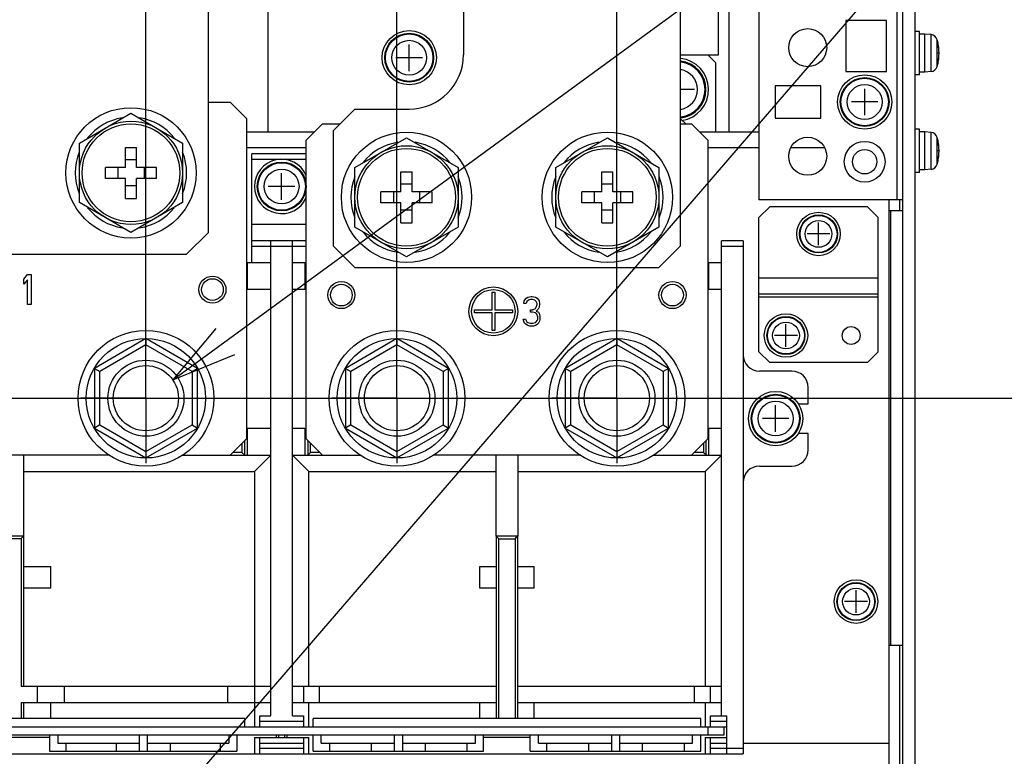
# Model space of a CAD drawing. Extents: x 33 to 410, y 33 to 287.
# Tile 75 of 90: x 319 to 349, y 189 to 211. Entities that reach past the tile are written whole.
import ezdxf

# ---------------------------------------------------------------- set-up
doc = ezdxf.new("R2010")
doc.units = 0
doc.header["$LTSCALE"] = 23.1
doc.linetypes.add('CENTER', pattern=[0.6, 0.375, -0.075, 0.075, -0.075])
doc.layers.get('0').update_dxf_attribs({"linetype": 'CONTINUOUS'})
for name, color, linetype in [('ALL_AXIS', 7, 'CONTINUOUS'), ('ALL_CURVE', 7, 'CONTINUOUS'), ('ALL_DIM', 7, 'CONTINUOUS'), ('ALL_FEATURES', 7, 'CONTINUOUS'), ('ALL_NOTE', 7, 'CONTINUOUS')]:
    doc.layers.add(name, color=color, linetype=linetype)
doc.dimstyles.get("Standard").update_dxf_attribs({"dimtxt": 2.5, "dimasz": 2.5, "dimexe": 1.25, "dimexo": 0.625, "dimtad": 1, "dimcen": 2.5, "dimazin": 3, "dimtfac": 1, "dimtmove": 0, "dimatfit": 3})

# ---------------------------------------------------------------- blocks, each defined once
blk = doc.blocks.new('_OPEN')
at = {"color": 0, "linetype": 'BYBLOCK'}
for p, q in [((0, 0), (-1, 0.25)), ((-1, -0.25), (0, 0)), ((-1, 0), (0, 0))]:
    blk.add_line(p, q, dxfattribs=at)
blk = doc.blocks.new('*D30')
at = {"layer": 'ALL_DIM', "color": 2, "linetype": 'CONTINUOUS'}
for p, q in [((298.956, 199.627), (360.125, 199.627)), ((359.125, 199.627), (359.125, 191.586)), ((359.125, 183.545), (359.125, 191.586)), ((301.002, 183.545), (360.125, 183.545))]:
    blk.add_line(p, q, dxfattribs=at)
at = {"layer": 'ALL_DIM', "color": 2, "linetype": 'CONTINUOUS', "xscale": 2, "yscale": 2, "zscale": 2}
for p, rotation in [((359.125, 199.627), 90), ((359.125, 183.545), 270)]:
    blk.add_blockref('_OPEN', p, dxfattribs=dict(at, rotation=rotation))
blk = doc.blocks.new('*D37')
at = {"layer": 'ALL_DIM', "color": 2, "linetype": 'CONTINUOUS'}
for p, q in [((314.489, 200.627), (314.489, 255.698)), ((322.672, 250.29), (322.672, 255.698)), ((314.489, 254.698), (318.581, 254.698)), ((322.672, 254.698), (318.581, 254.698)), ((322.672, 200.627), (322.672, 240.247))]:
    blk.add_line(p, q, dxfattribs=at)
at = {"layer": 'ALL_DIM', "color": 2, "linetype": 'CONTINUOUS', "xscale": 2, "yscale": 2, "zscale": 2, "rotation": 180}
blk.add_blockref('_OPEN', (314.489, 254.698), dxfattribs=at)
at = {"layer": 'ALL_DIM', "color": 2, "linetype": 'CONTINUOUS', "xscale": 2, "yscale": 2, "zscale": 2}
blk.add_blockref('_OPEN', (322.672, 254.698), dxfattribs=at)
blk = doc.blocks.new('*D38')
at = {"layer": 'ALL_DIM', "color": 2, "linetype": 'CONTINUOUS'}
for p, q in [((330.396, 250.02), (330.396, 261.698)), ((337.16, 249.966), (337.16, 261.698)), ((330.396, 260.698), (325.396, 260.698)), ((325.396, 260.698), (333.778, 260.698)), ((348.463, 260.698), (333.778, 260.698)), ((337.16, 260.698), (348.463, 260.698)), ((330.396, 200.627), (330.396, 240.409)), ((337.16, 200.627), (337.16, 240.193))]:
    blk.add_line(p, q, dxfattribs=at)
at = {"layer": 'ALL_DIM', "color": 2, "linetype": 'CONTINUOUS', "xscale": 2, "yscale": 2, "zscale": 2}
blk.add_blockref('_OPEN', (330.396, 260.698), dxfattribs=at)
at = {"layer": 'ALL_DIM', "color": 2, "linetype": 'CONTINUOUS', "xscale": 2, "yscale": 2, "zscale": 2, "rotation": 180}
blk.add_blockref('_OPEN', (337.16, 260.698), dxfattribs=at)
blk = doc.blocks.new('*D39')
at = {"layer": 'ALL_DIM', "color": 2, "linetype": 'CONTINUOUS'}
for p, q in [((266.176, 174.83), (266.176, 261.698)), ((330.396, 251), (330.396, 261.698)), ((266.176, 260.698), (298.286, 260.698)), ((330.396, 260.698), (298.286, 260.698))]:
    blk.add_line(p, q, dxfattribs=at)
at = {"layer": 'ALL_DIM', "color": 2, "linetype": 'CONTINUOUS', "xscale": 2, "yscale": 2, "zscale": 2, "rotation": 180}
blk.add_blockref('_OPEN', (266.176, 260.698), dxfattribs=at)
at = {"layer": 'ALL_DIM', "color": 2, "linetype": 'CONTINUOUS', "xscale": 2, "yscale": 2, "zscale": 2}
blk.add_blockref('_OPEN', (330.396, 260.698), dxfattribs=at)

msp = doc.modelspace()

# ---------------------------------------------------------------- linework, layer by layer
at = {"layer": 'ALL_AXIS', "color": 7, "linetype": 'CONTINUOUS'}
for p, q in [((346.47, 210.908), (346.336, 210.908)), ((346.47, 209.572), (346.47, 210.908)), ((346.637, 210.825), (346.47, 210.825)), ((346.824, 210.808), (346.637, 210.825)), ((346.637, 209.656), (346.637, 210.825)), ((346.637, 209.656), (346.47, 209.656)), ((346.824, 209.672), (346.637, 209.656)), ((346.47, 209.572), (346.336, 209.572)), ((320.627, 207.474), (322.213, 208.39)), ((322.213, 208.39), (323.8, 207.474)), ((346.47, 207.902), (346.336, 207.902)), ((346.47, 206.566), (346.47, 207.902)), ((346.637, 207.819), (346.47, 207.819)), ((346.824, 207.802), (346.637, 207.819)), ((346.637, 206.65), (346.637, 207.819)), ((329.102, 206.722), (330.688, 207.638)), ((330.688, 207.638), (332.275, 206.722)), ((335.281, 206.722), (336.867, 207.638)), ((336.867, 207.638), (338.454, 206.722)), ((320.627, 205.642), (320.627, 207.474)), ((323.8, 207.474), (323.8, 205.642)), ((329.102, 204.89), (329.102, 206.722)), ((332.275, 206.722), (332.275, 204.89)), ((335.281, 204.89), (335.281, 206.722)), ((338.454, 206.722), (338.454, 204.89)), ((346.637, 206.65), (346.47, 206.65)), ((346.824, 206.666), (346.637, 206.65)), ((346.47, 206.566), (346.336, 206.566)), ((322.213, 204.726), (320.627, 205.642)), ((323.8, 205.642), (322.213, 204.726)), ((330.688, 203.975), (329.102, 204.89)), ((332.275, 204.89), (330.688, 203.975)), ((336.867, 203.975), (335.281, 204.89)), ((338.454, 204.89), (336.867, 203.975))]:
    msp.add_line(p, q, dxfattribs=at)
at = {"layer": 'ALL_AXIS', "color": 9, "linetype": 'CONTINUOUS'}
for p, q in [((346.824, 209.672), (346.824, 210.808)), ((347.014, 209.829), (347.014, 210.652)), ((346.824, 206.666), (346.824, 207.802)), ((347.014, 206.823), (347.014, 207.646))]:
    msp.add_line(p, q, dxfattribs=at)
at = {"layer": 'ALL_AXIS', "color": 7, "linetype": 'CENTER'}
for p, q in [((322.672, 199.627), (322.672, 201.627)), ((330.396, 199.627), (330.396, 201.627)), ((337.16, 199.627), (337.16, 201.627)), ((322.672, 199.627), (320.672, 199.627)), ((322.672, 199.627), (324.672, 199.627)), ((322.672, 199.627), (322.672, 197.627)), ((330.396, 199.627), (328.396, 199.627)), ((330.396, 199.627), (332.396, 199.627)), ((330.396, 199.627), (330.396, 197.627)), ((337.16, 199.627), (335.159, 199.627)), ((337.16, 199.627), (339.16, 199.627)), ((337.16, 199.627), (337.16, 197.627))]:
    msp.add_line(p, q, dxfattribs=at)
at = {"layer": 'ALL_AXIS', "color": 7, "linetype": 'CONTINUOUS'}
for centre, radius in [((330.772, 210.098), 0.835), ((330.772, 210.098), 0.751), ((343.03, 210.407), 0.585), ((344.783, 208.737), 0.835), ((344.783, 208.737), 0.751), ((322.213, 206.558), 2.004), ((322.213, 206.558), 1.587), ((330.688, 205.806), 2.004), ((336.867, 205.806), 2.004), ((343.03, 207.067), 0.585), ((344.783, 206.9), 0.626), ((330.688, 205.806), 1.587), ((336.867, 205.806), 1.587), ((344.783, 206.9), 0.376), ((326.847, 206.14), 0.751), ((343.364, 204.679), 0.668), ((343.364, 204.679), 0.585), ((342.362, 201.556), 0.668), ((342.362, 201.556), 0.585), ((342.044, 199.001), 0.835), ((342.044, 199.001), 0.751), ((344.516, 193.373), 0.668), ((344.516, 193.373), 0.585)]:
    msp.add_circle(centre, radius, dxfattribs=at)
at = {"layer": 'ALL_AXIS', "color": 9, "linetype": 'CONTINUOUS'}
for centre, radius in [((330.772, 210.098), 0.73), ((330.772, 210.098), 0.535), ((344.783, 208.737), 0.73), ((344.783, 208.737), 0.535), ((326.847, 206.14), 0.73), ((326.847, 206.14), 0.535), ((343.364, 204.679), 0.568), ((343.364, 204.679), 0.411), ((342.362, 201.556), 0.568), ((342.362, 201.556), 0.411), ((342.044, 199.001), 0.73), ((342.044, 199.001), 0.535), ((344.516, 193.373), 0.568), ((344.516, 193.373), 0.411)]:
    msp.add_circle(centre, radius, dxfattribs=at)
at = {"layer": 'ALL_AXIS', "color": 7, "linetype": 'CONTINUOUS'}
for centre, radius, start, end in [((346.805, 210.592), 0.217, 15.8809, 85), ((345.568, 210.24), 1.503, 344.1191, 15.8809), ((339.022, 209.121), 0.96, 278.3022, 83.9435), ((339.022, 209.121), 0.877, 276.7677, 83.2323), ((346.805, 209.888), 0.217, 275, 344.1191), ((322.213, 206.558), 1.712, 98.9514, 141.1554), ((322.213, 206.558), 1.712, 38.8446, 81.0486), ((346.805, 207.586), 0.217, 15.8809, 85), ((330.688, 205.806), 1.712, 98.9514, 141.1554), ((330.688, 205.806), 1.712, 38.8446, 81.0486), ((336.867, 205.806), 1.712, 98.9514, 141.1554), ((336.867, 205.806), 1.712, 38.8446, 81.0486), ((345.568, 207.234), 1.503, 344.1191, 15.8809), ((322.213, 206.558), 1.712, 158.2267, 201.7733), ((322.213, 206.558), 1.712, 338.2267, 21.7733), ((326.847, 206.14), 0.835, 24.5325, 335.4675), ((346.805, 206.882), 0.217, 275, 344.1191), ((330.688, 205.806), 1.712, 158.2267, 201.7733), ((330.688, 205.806), 1.712, 338.2267, 21.7733), ((336.867, 205.806), 1.712, 158.2267, 201.7733), ((336.867, 205.806), 1.712, 338.2267, 21.7733), ((322.213, 206.558), 1.712, 218.8446, 261.0486), ((322.213, 206.558), 1.712, 278.9514, 321.1554), ((330.688, 205.806), 1.712, 218.8446, 261.0486), ((330.688, 205.806), 1.712, 278.9514, 321.1554), ((336.867, 205.806), 1.712, 218.8446, 261.0486), ((336.867, 205.806), 1.712, 278.9514, 321.1554)]:
    msp.add_arc(centre, radius, start, end, dxfattribs=at)
at = {"layer": 'ALL_AXIS', "color": 9, "linetype": 'CONTINUOUS'}
for radius, start, end in [(0.851, 276.8818, 83.1182), (0.619, 279.5114, 80.4886)]:
    msp.add_arc((339.022, 209.121), radius, start, end, dxfattribs=at)
at = {"layer": 'ALL_CURVE', "color": 40, "linetype": 'CONTINUOUS'}
for p, q in [((330.772, 209.689), (330.772, 210.508)), ((347.071, 210.24), (347.029, 210.24)), ((331.181, 210.098), (330.363, 210.098)), ((339.548, 209.121), (339.122, 209.121)), ((344.783, 208.328), (344.783, 209.146)), ((345.192, 208.737), (344.374, 208.737)), ((347.071, 207.234), (347.029, 207.234)), ((326.847, 205.731), (326.847, 206.55)), ((327.256, 206.14), (326.438, 206.14)), ((343.364, 204.329), (343.364, 205.03)), ((343.714, 204.679), (343.013, 204.679)), ((342.362, 201.206), (342.362, 201.907)), ((342.712, 201.556), (342.011, 201.556)), ((342.044, 198.592), (342.044, 199.41)), ((342.453, 199.001), (341.635, 199.001)), ((344.516, 193.023), (344.516, 193.724)), ((344.867, 193.373), (344.165, 193.373))]:
    msp.add_line(p, q, dxfattribs=at)
at = {"layer": 'ALL_CURVE', "color": 4, "linetype": 'CONTINUOUS'}
for p, q in [((318.915, 203.29), (319.03, 203.427)), ((318.915, 203.134), (318.915, 203.29)), ((319.03, 203.27), (318.915, 203.134)), ((319.03, 203.427), (319.144, 203.427)), ((319.03, 202.508), (319.03, 203.27)), ((319.144, 203.427), (319.144, 202.508)), ((333.319, 202.884), (333.402, 202.884)), ((333.319, 202.341), (333.319, 202.884)), ((333.402, 202.884), (333.402, 202.341)), ((334.307, 202.622), (334.365, 202.7)), ((334.365, 202.7), (334.422, 202.739)), ((334.437, 202.641), (334.394, 202.602)), ((334.422, 202.739), (334.523, 202.759)), ((334.508, 202.661), (334.437, 202.641)), ((334.566, 202.661), (334.508, 202.661)), ((334.523, 202.759), (334.551, 202.759)), ((334.551, 202.759), (334.652, 202.739)), ((334.638, 202.641), (334.566, 202.661)), ((334.681, 202.602), (334.638, 202.641)), ((334.652, 202.739), (334.709, 202.7)), ((334.709, 202.7), (334.767, 202.622)), ((319.144, 202.508), (319.03, 202.508)), ((332.776, 202.341), (333.319, 202.341)), ((332.776, 202.258), (332.776, 202.341)), ((333.402, 202.341), (333.945, 202.341)), ((333.945, 202.341), (333.945, 202.258)), ((334.293, 202.544), (334.307, 202.622)), ((334.365, 202.544), (334.293, 202.544)), ((334.394, 202.602), (334.365, 202.544)), ((334.508, 202.348), (334.566, 202.348)), ((334.508, 202.27), (334.508, 202.348)), ((334.566, 202.348), (334.652, 202.387)), ((334.652, 202.387), (334.681, 202.426)), ((334.709, 202.544), (334.681, 202.602)), ((334.681, 202.426), (334.709, 202.505)), ((334.738, 202.368), (334.681, 202.309)), ((334.709, 202.505), (334.709, 202.544)), ((334.767, 202.426), (334.738, 202.368)), ((334.767, 202.622), (334.781, 202.544)), ((334.781, 202.505), (334.767, 202.426)), ((334.781, 202.544), (334.781, 202.505)), ((333.319, 202.258), (332.776, 202.258)), ((333.319, 201.715), (333.319, 202.258)), ((333.945, 202.258), (333.402, 202.258)), ((333.402, 202.258), (333.402, 201.715)), ((334.279, 202.055), (334.351, 202.055)), ((334.293, 201.997), (334.279, 202.055)), ((334.351, 202.055), (334.365, 202.016)), ((334.566, 202.27), (334.508, 202.27)), ((334.652, 202.251), (334.566, 202.27)), ((334.695, 202.212), (334.652, 202.251)), ((334.681, 202.309), (334.752, 202.27)), ((334.724, 202.133), (334.695, 202.212)), ((334.709, 202.016), (334.724, 202.055)), ((334.724, 202.055), (334.724, 202.133)), ((334.752, 202.27), (334.781, 202.212)), ((334.781, 202.212), (334.795, 202.133)), ((334.795, 202.055), (334.781, 201.997)), ((334.795, 202.133), (334.795, 202.055)), ((334.322, 201.938), (334.293, 201.997)), ((334.365, 201.899), (334.322, 201.938)), ((334.365, 202.016), (334.394, 201.977)), ((334.422, 201.86), (334.365, 201.899)), ((334.394, 201.977), (334.422, 201.957)), ((334.422, 201.957), (334.494, 201.938)), ((334.48, 201.84), (334.422, 201.86)), ((334.594, 201.84), (334.48, 201.84)), ((334.494, 201.938), (334.58, 201.938)), ((334.58, 201.938), (334.652, 201.957)), ((334.652, 201.86), (334.594, 201.84)), ((334.652, 201.957), (334.681, 201.977)), ((334.709, 201.899), (334.652, 201.86)), ((334.681, 201.977), (334.709, 202.016)), ((334.752, 201.938), (334.709, 201.899)), ((334.781, 201.997), (334.752, 201.938)), ((333.402, 201.715), (333.319, 201.715))]:
    msp.add_line(p, q, dxfattribs=at)
for radius in [0.751, 0.668]:
    msp.add_circle((333.36, 202.299), radius, dxfattribs=at)
at = {"layer": 'ALL_CURVE', "color": 40, "linetype": 'CONTINUOUS'}
for centre in [(345.568, 210.24), (345.568, 207.234)]:
    msp.add_arc(centre, 1.503, 346.5066, 13.4934, dxfattribs=at)
at = {"layer": 'ALL_FEATURES', "color": 3, "linetype": 'CONTINUOUS'}
for p, q in [((345.952, 172.582), (345.952, 232.226)), ((332.442, 213.113), (332.442, 210.19)), ((340.291, 210.19), (340.291, 213.113)), ((340.608, 213.113), (340.608, 207.819)), ((339.122, 210.19), (340.291, 210.19)), ((339.122, 204.312), (339.122, 210.19)), ((329.102, 208.52), (328.434, 207.852)), ((329.102, 208.52), (330.772, 208.52)), ((328.434, 207.852), (328.434, 204.312)), ((328.434, 204.312), (329.102, 203.644)), ((338.454, 203.644), (339.122, 204.312)), ((329.102, 203.644), (338.454, 203.644))]:
    msp.add_line(p, q, dxfattribs=at)
at = {"layer": 'ALL_FEATURES', "color": 7, "linetype": 'CONTINUOUS'}
for p, q in [((346.336, 172.582), (346.336, 232.055)), ((324.593, 204.721), (324.593, 213.113)), ((326.43, 207.819), (326.43, 213.113)), ((341.527, 211.743), (341.527, 205.731)), ((345.785, 205.731), (345.785, 211.743)), ((345.451, 211.242), (344.199, 211.242)), ((344.199, 211.242), (344.199, 209.673)), ((345.451, 209.673), (345.451, 211.242)), ((340.191, 209.956), (339.957, 210.19)), ((340.191, 209.956), (340.191, 207.819)), ((344.199, 209.673), (345.451, 209.673)), ((343.43, 209.238), (342.028, 209.238)), ((342.028, 209.238), (342.028, 208.236)), ((343.43, 208.236), (343.43, 209.238)), ((324.593, 208.729), (325.261, 208.729)), ((325.762, 208.228), (325.261, 208.729)), ((325.762, 208.228), (325.762, 198.375)), ((339.28, 208.061), (339.122, 208.22)), ((342.028, 208.236), (343.43, 208.236)), ((325.762, 207.819), (327.858, 207.819)), ((328.1, 208.061), (327.599, 207.56)), ((328.1, 208.061), (328.643, 208.061)), ((339.122, 208.061), (339.456, 208.061)), ((339.957, 207.56), (339.456, 208.061)), ((339.698, 207.819), (341.527, 207.819)), ((327.599, 198.375), (327.599, 207.56)), ((339.957, 207.56), (339.957, 198.375)), ((322.043, 207.342), (322.383, 207.342)), ((322.043, 206.727), (322.043, 207.342)), ((322.383, 206.727), (322.383, 207.342)), ((322.383, 206.959), (322.043, 206.959)), ((327.599, 207.142), (325.929, 207.142)), ((325.929, 203.802), (325.929, 207.142)), ((322.043, 206.727), (321.429, 206.727)), ((321.429, 206.388), (321.429, 206.727)), ((321.812, 206.727), (321.812, 206.388)), ((322.997, 206.727), (322.383, 206.727)), ((322.614, 206.727), (322.614, 206.388)), ((322.997, 206.388), (322.997, 206.727)), ((330.519, 206.591), (330.858, 206.591)), ((330.519, 205.976), (330.519, 206.591)), ((330.858, 205.976), (330.858, 206.591)), ((336.698, 206.591), (337.037, 206.591)), ((336.698, 205.976), (336.698, 206.591)), ((337.037, 205.976), (337.037, 206.591)), ((322.043, 206.388), (321.429, 206.388)), ((322.043, 205.774), (322.043, 206.388)), ((322.997, 206.388), (322.383, 206.388)), ((322.383, 205.774), (322.383, 206.388)), ((322.383, 206.157), (322.043, 206.157)), ((330.519, 205.976), (329.904, 205.976)), ((329.904, 205.637), (329.904, 205.976)), ((330.287, 205.976), (330.287, 205.637)), ((330.858, 206.207), (330.519, 206.207)), ((331.473, 205.976), (330.858, 205.976)), ((331.089, 205.976), (331.089, 205.637)), ((331.473, 205.637), (331.473, 205.976)), ((336.698, 205.976), (336.083, 205.976)), ((336.083, 205.637), (336.083, 205.976)), ((336.466, 205.976), (336.466, 205.637)), ((337.037, 206.207), (336.698, 206.207)), ((337.652, 205.976), (337.037, 205.976)), ((337.268, 205.976), (337.268, 205.637)), ((337.652, 205.637), (337.652, 205.976)), ((322.043, 205.774), (322.383, 205.774)), ((345.952, 205.731), (341.527, 205.731)), ((345.535, 187.077), (345.535, 205.731)), ((330.519, 205.637), (329.904, 205.637)), ((330.519, 205.022), (330.519, 205.637)), ((330.858, 205.406), (330.519, 205.406)), ((331.473, 205.637), (330.858, 205.637)), ((330.858, 205.022), (330.858, 205.637)), ((336.698, 205.637), (336.083, 205.637)), ((336.698, 205.022), (336.698, 205.637)), ((337.037, 205.406), (336.698, 205.406)), ((337.652, 205.637), (337.037, 205.637)), ((337.037, 205.022), (337.037, 205.637)), ((341.861, 205.514), (341.527, 205.18)), ((344.867, 205.514), (341.861, 205.514)), ((345.201, 205.18), (344.867, 205.514)), ((345.535, 205.397), (345.952, 205.397)), ((341.527, 201.055), (341.527, 205.18)), ((345.201, 201.055), (345.201, 205.18)), ((330.519, 205.022), (330.858, 205.022)), ((336.698, 205.022), (337.037, 205.022)), ((323.925, 204.053), (324.593, 204.721)), ((327.599, 204.47), (325.929, 204.47)), ((326.513, 189.858), (326.513, 204.47)), ((327.181, 189.858), (327.181, 204.47)), ((341.042, 204.47), (340.374, 204.47)), ((340.374, 189.858), (340.374, 204.47)), ((341.042, 204.47), (341.042, 188.689)), ((313.237, 204.053), (323.925, 204.053)), ((325.762, 203.802), (326.513, 203.802)), ((325.795, 202.967), (325.795, 203.802)), ((327.181, 203.802), (327.599, 203.802)), ((327.565, 203.802), (327.565, 202.967)), ((339.957, 203.802), (340.374, 203.802)), ((339.99, 202.967), (339.99, 203.802)), ((326.513, 202.967), (325.795, 202.967)), ((327.565, 202.967), (327.181, 202.967)), ((340.374, 202.967), (339.99, 202.967)), ((341.527, 202.842), (345.201, 202.842)), ((322.672, 201.459), (321.086, 200.543)), ((324.259, 200.543), (322.672, 201.459)), ((322.672, 201.459), (322.672, 201.267)), ((330.396, 201.459), (328.81, 200.543)), ((331.983, 200.543), (330.396, 201.459)), ((330.396, 201.459), (330.396, 201.267)), ((337.16, 201.459), (335.573, 200.543)), ((338.746, 200.543), (337.16, 201.459)), ((337.16, 201.459), (337.16, 201.267)), ((341.527, 201.055), (341.861, 200.721)), ((344.867, 200.721), (345.201, 201.055)), ((321.086, 200.543), (321.253, 200.447)), ((321.086, 200.543), (321.086, 198.711)), ((324.259, 200.543), (324.092, 200.447)), ((324.259, 198.711), (324.259, 200.543)), ((328.81, 200.543), (328.977, 200.447)), ((328.81, 200.543), (328.81, 198.711)), ((331.983, 200.543), (331.816, 200.447)), ((331.983, 198.711), (331.983, 200.543)), ((335.573, 200.543), (335.74, 200.447)), ((335.573, 200.543), (335.573, 198.711)), ((338.746, 200.543), (338.579, 200.447)), ((338.746, 198.711), (338.746, 200.543)), ((344.867, 200.721), (341.861, 200.721)), ((342.545, 200.462), (341.543, 200.462)), ((343.046, 199.46), (343.046, 199.961)), ((342.736, 199.46), (343.046, 199.46)), ((321.253, 198.808), (321.086, 198.711)), ((321.086, 198.711), (322.672, 197.796)), ((322.672, 197.796), (324.259, 198.711)), ((324.092, 198.808), (324.259, 198.711)), ((325.795, 198.709), (326.513, 198.709)), ((325.795, 197.874), (325.795, 198.709)), ((327.181, 198.709), (327.565, 198.709)), ((327.565, 198.709), (327.565, 197.874)), ((328.977, 198.808), (328.81, 198.711)), ((328.81, 198.711), (330.396, 197.796)), ((330.396, 197.796), (331.983, 198.711)), ((331.816, 198.808), (331.983, 198.711)), ((335.74, 198.808), (335.573, 198.711)), ((335.573, 198.711), (337.16, 197.796)), ((337.16, 197.796), (338.746, 198.711)), ((338.579, 198.808), (338.746, 198.711)), ((339.99, 198.709), (340.374, 198.709)), ((339.99, 197.874), (339.99, 198.709)), ((343.046, 198.542), (342.736, 198.542)), ((343.046, 198.041), (343.046, 198.542)), ((325.261, 197.874), (325.762, 198.375)), ((325.628, 198.241), (325.628, 197.957)), ((325.712, 197.874), (325.712, 198.325)), ((327.599, 198.375), (328.1, 197.874)), ((327.649, 198.325), (327.649, 197.874)), ((327.732, 197.957), (327.732, 198.241)), ((339.456, 197.874), (339.957, 198.375)), ((339.823, 198.241), (339.823, 197.957)), ((339.907, 197.874), (339.907, 198.325)), ((321.564, 197.874), (315.598, 197.874)), ((318.915, 190.776), (318.915, 197.874)), ((322.672, 197.988), (322.672, 197.796)), ((323.781, 197.874), (326.513, 197.874)), ((325.628, 197.957), (325.344, 197.957)), ((325.628, 197.957), (325.712, 197.874)), ((326.513, 197.874), (326.012, 197.373)), ((327.181, 197.874), (329.288, 197.874)), ((327.181, 197.874), (327.682, 197.373)), ((327.732, 197.957), (327.649, 197.874)), ((328.016, 197.957), (327.732, 197.957)), ((330.396, 197.988), (330.396, 197.796)), ((336.051, 197.874), (331.504, 197.874)), ((333.444, 195.396), (333.444, 197.874)), ((334.112, 197.874), (334.112, 195.396)), ((337.16, 197.988), (337.16, 197.796)), ((338.268, 197.874), (340.374, 197.874)), ((339.823, 197.957), (339.539, 197.957)), ((339.907, 197.874), (339.823, 197.957)), ((340.374, 197.874), (339.873, 197.373)), ((341.543, 197.54), (342.545, 197.54)), ((318.902, 195.381), (318.91, 195.389)), ((333.444, 195.388), (333.444, 189.774)), ((333.448, 195.388), (333.456, 195.38)), ((333.456, 195.38), (333.527, 195.308)), ((334.1, 195.38), (334.108, 195.388)), ((334.112, 189.774), (334.112, 195.388)), ((318.915, 194.45), (319.75, 194.45)), ((319.75, 193.782), (319.75, 194.45)), ((332.943, 194.45), (333.444, 194.45)), ((332.943, 193.782), (332.943, 194.45)), ((334.112, 194.45), (334.613, 194.45)), ((334.613, 193.782), (334.613, 194.45)), ((319.75, 193.782), (318.915, 193.782)), ((333.444, 193.782), (332.943, 193.782)), ((334.613, 193.782), (334.112, 193.782)), ((345.535, 192.037), (345.952, 192.037)), ((318.831, 190.776), (326.513, 190.776)), ((319.332, 190.776), (319.332, 190.275)), ((326.012, 190.776), (326.012, 190.275)), ((327.181, 190.776), (333.444, 190.776)), ((327.515, 190.776), (327.515, 190.275)), ((334.112, 190.776), (340.374, 190.776)), ((340.04, 190.275), (340.04, 190.776)), ((318.831, 190.275), (326.513, 190.275)), ((318.915, 189.774), (318.915, 190.275)), ((319.75, 189.774), (319.75, 190.275)), ((327.181, 190.275), (333.444, 190.275)), ((332.943, 189.774), (332.943, 190.275)), ((334.112, 190.275), (340.374, 190.275)), ((334.613, 189.774), (334.613, 190.275)), ((325.72, 189.774), (311.442, 189.774)), ((325.72, 189.524), (325.72, 189.774)), ((326.179, 189.858), (326.513, 189.858)), ((326.179, 189.524), (326.179, 189.858)), ((327.181, 189.858), (327.515, 189.858)), ((327.515, 189.858), (327.515, 189.524)), ((339.74, 189.774), (327.816, 189.774)), ((327.816, 189.524), (327.816, 189.774)), ((339.74, 189.524), (339.74, 189.774)), ((340.04, 189.858), (340.541, 189.858)), ((340.04, 189.524), (340.04, 189.858)), ((340.541, 188.689), (340.541, 189.858)), ((293.948, 189.524), (340.541, 189.524)), ((340.458, 189.273), (340.458, 189.524)), ((294.032, 189.273), (340.458, 189.273)), ((319.708, 189.19), (317.454, 189.19)), ((319.708, 189.273), (319.708, 188.772)), ((319.959, 189.273), (319.959, 189.023)), ((319.959, 189.023), (322.464, 189.023)), ((320.209, 189.023), (320.209, 188.772)), ((321.754, 189.023), (321.754, 188.772)), ((322.464, 189.273), (322.464, 188.772)), ((322.714, 189.273), (322.714, 188.772)), ((322.714, 189.023), (325.219, 189.023)), ((323.424, 188.772), (323.424, 189.023)), ((324.969, 188.772), (324.969, 189.023)), ((325.219, 189.273), (325.219, 189.023)), ((325.47, 189.273), (325.47, 188.772)), ((326.012, 189.19), (327.682, 189.19)), ((326.179, 188.689), (326.179, 189.19)), ((326.68, 189.273), (326.68, 189.19)), ((327.014, 189.19), (327.014, 189.273)), ((327.515, 189.19), (327.515, 188.689)), ((327.816, 188.772), (327.816, 189.273)), ((328.066, 189.023), (328.066, 189.273)), ((328.066, 189.023), (330.313, 189.023)), ((328.317, 189.023), (328.317, 188.772)), ((329.603, 189.023), (329.603, 188.772)), ((330.313, 189.273), (330.313, 188.772)), ((330.563, 189.273), (330.563, 188.772)), ((330.563, 189.023), (332.809, 189.023)), ((331.273, 188.772), (331.273, 189.023)), ((332.559, 188.772), (332.559, 189.023)), ((332.809, 189.023), (332.809, 189.273)), ((333.06, 188.772), (333.06, 189.273)), ((334.496, 189.19), (333.06, 189.19)), ((334.496, 188.772), (334.496, 189.273)), ((334.746, 189.023), (334.746, 189.273)), ((334.746, 189.023), (336.993, 189.023)), ((334.997, 189.023), (334.997, 188.772)), ((336.283, 189.023), (336.283, 188.772)), ((336.993, 189.273), (336.993, 188.772)), ((337.243, 189.273), (337.243, 188.772)), ((337.243, 189.023), (339.489, 189.023)), ((337.953, 188.772), (337.953, 189.023)), ((339.239, 188.772), (339.239, 189.023)), ((339.489, 189.023), (339.489, 189.273)), ((339.74, 188.772), (339.74, 189.273)), ((339.873, 189.19), (340.541, 189.19)), ((340.04, 188.689), (340.04, 189.19)), ((319.708, 188.772), (325.47, 188.772)), ((327.816, 188.772), (333.06, 188.772)), ((334.496, 188.772), (339.74, 188.772)), ((293.447, 188.689), (341.042, 188.689))]:
    msp.add_line(p, q, dxfattribs=at)
at = {"layer": 'ALL_FEATURES', "color": 9, "linetype": 'CONTINUOUS'}
for p, q in [((339.122, 210.19), (339.122, 213.113)), ((325.762, 207.335), (327.599, 207.335)), ((339.957, 207.335), (341.527, 207.335)), ((342.514, 207.335), (343.546, 207.335)), ((325.929, 206.975), (327.599, 206.975)), ((345.852, 205.731), (345.852, 205.397)), ((345.585, 192.037), (345.585, 205.397)), ((327.599, 204.971), (325.929, 204.971)), ((325.929, 204.303), (327.599, 204.303)), ((340.374, 204.303), (341.042, 204.303)), ((341.527, 203.327), (345.201, 203.327)), ((341.527, 202.742), (345.201, 202.742)), ((322.672, 201.267), (321.253, 200.447)), ((324.092, 200.447), (322.672, 201.267)), ((330.396, 201.267), (328.977, 200.447)), ((331.816, 200.447), (330.396, 201.267)), ((337.16, 201.267), (335.74, 200.447)), ((338.579, 200.447), (337.16, 201.267)), ((321.253, 198.808), (321.253, 200.447)), ((324.092, 200.447), (324.092, 198.808)), ((328.977, 198.808), (328.977, 200.447)), ((331.816, 200.447), (331.816, 198.808)), ((335.74, 198.808), (335.74, 200.447)), ((338.579, 200.447), (338.579, 198.808)), ((321.253, 198.808), (322.672, 197.988)), ((322.672, 197.988), (324.092, 198.808)), ((328.977, 198.808), (330.396, 197.988)), ((330.396, 197.988), (331.816, 198.808)), ((335.74, 198.808), (337.16, 197.988)), ((337.16, 197.988), (338.579, 198.808)), ((318.915, 197.373), (326.012, 197.373)), ((326.012, 197.373), (326.012, 190.776)), ((327.682, 197.373), (333.444, 197.373)), ((327.682, 190.776), (327.682, 197.373)), ((334.112, 197.373), (339.873, 197.373)), ((339.873, 197.373), (339.873, 190.776)), ((318.91, 195.389), (318.252, 195.389)), ((334.108, 195.388), (333.448, 195.388)), ((318.33, 195.311), (318.831, 195.311)), ((318.831, 195.311), (318.831, 190.776)), ((333.527, 195.308), (334.028, 195.308)), ((333.527, 189.774), (333.527, 195.308)), ((334.028, 195.308), (334.028, 189.774)), ((345.852, 192.037), (345.852, 187.695)), ((320.167, 190.275), (320.167, 190.776)), ((325.177, 190.776), (325.177, 190.275)), ((328.016, 190.275), (328.016, 190.776)), ((339.539, 190.776), (339.539, 190.275)), ((318.831, 190.275), (318.831, 189.774)), ((326.012, 190.275), (326.012, 189.524)), ((327.682, 189.524), (327.682, 190.275)), ((339.873, 190.275), (339.873, 189.524)), ((327.515, 189.691), (326.179, 189.691)), ((340.541, 189.691), (340.04, 189.691)), ((339.957, 189.524), (339.957, 189.273)), ((326.012, 189.19), (326.012, 188.689)), ((326.179, 189.023), (327.515, 189.023)), ((326.764, 189.19), (326.764, 189.273)), ((326.931, 189.273), (326.931, 189.19)), ((327.682, 188.689), (327.682, 189.19)), ((339.873, 189.19), (339.873, 188.689)), ((340.04, 189.023), (340.541, 189.023)), ((345.535, 189.015), (341.042, 189.015)), ((327.515, 188.856), (326.179, 188.856)), ((341.042, 188.856), (340.04, 188.856))]:
    msp.add_line(p, q, dxfattribs=at)
at = {"layer": 'ALL_FEATURES', "color": 7, "linetype": 'CONTINUOUS'}
for points in [[(318.831, 195.311), (318.873, 195.353), (318.902, 195.381)], [(318.915, 195.4), (318.914, 195.396), (318.912, 195.392), (318.91, 195.389)], [(333.448, 195.388), (333.446, 195.39), (333.444, 195.393), (333.444, 195.396)], [(334.028, 195.308), (334.072, 195.351), (334.1, 195.38)], [(334.112, 195.396), (334.111, 195.393), (334.11, 195.39), (334.108, 195.388)]]:
    msp.add_lwpolyline(points, dxfattribs=at)
for centre, radius in [((322.213, 206.558), 1.503), ((330.688, 205.806), 1.503), ((336.867, 205.806), 1.503), ((324.718, 202.967), 0.417), ((324.718, 202.967), 0.334), ((328.684, 202.8), 0.417), ((328.684, 202.8), 0.334), ((338.871, 202.8), 0.417), ((338.871, 202.8), 0.334), ((344.366, 201.556), 0.276), ((322.672, 199.627), 2.087), ((330.396, 199.627), 2.087), ((337.16, 199.627), 2.087), ((322.672, 199.627), 1.002), ((330.396, 199.627), 1.002), ((337.16, 199.627), 1.002)]:
    msp.add_circle(centre, radius, dxfattribs=at)
at = {"layer": 'ALL_FEATURES', "color": 9, "linetype": 'CONTINUOUS'}
for centre, radius in [((322.672, 199.627), 1.837), ((330.396, 199.627), 1.837), ((337.16, 199.627), 1.837), ((322.672, 199.627), 1.169), ((330.396, 199.627), 1.169), ((337.16, 199.627), 1.169)]:
    msp.add_circle(centre, radius, dxfattribs=at)
at = {"layer": 'ALL_FEATURES', "color": 3, "linetype": 'CONTINUOUS'}
msp.add_arc((330.772, 210.19), 1.67, 270, 360, dxfattribs=at)
at = {"layer": 'ALL_FEATURES', "color": 7, "linetype": 'CONTINUOUS'}
for centre, start, end in [((341.543, 200.963), 180, 270), ((342.545, 199.961), 0, 90), ((342.545, 198.041), 270, 360), ((341.543, 197.039), 90, 180)]:
    msp.add_arc(centre, 0.501, start, end, dxfattribs=at)
at = {"layer": 'ALL_NOTE', "color": 2, "linetype": 'CONTINUOUS'}
for p in [(321.207, 184.517), (323.5, 200.192)]:
    msp.add_line(p, (353.948, 222.444), dxfattribs=at)
msp.add_lwpolyline([(324.82, 201.776), (323.5, 200.192), (325.41, 200.968)], dxfattribs=at)

# ---------------------------------------------------------------- dimensions: what is measured, and where the dimension line sits
at = {"layer": 'ALL_DIM', "color": 2, "linetype": 'CONTINUOUS'}
for base, p1, p2, picture, middle in [((330.396, 260.698), (266.176, 173.83), (330.396, 250), '*D39', (291.406, 260.698)), ((337.16, 260.698), (330.396, 199.627), (337.16, 199.627), '*D38', (337.455, 260.698)), ((322.672, 254.698), (314.489, 199.627), (322.672, 199.627), '*D37', (315.829, 254.698))]:
    dim = msp.add_linear_dim(base=base, p1=p1, p2=p2, dimstyle='Standard', dxfattribs=at)
    dim.commit()
    dim.dimension.update_dxf_attribs({"geometry": picture, "text_midpoint": middle, "dimtype": 128})
dim = msp.add_linear_dim(base=(359.125, 199.627), p1=(300.002, 183.545), p2=(297.956, 199.627), angle=90, dimstyle='Standard', dxfattribs=at)
dim.commit()
dim.dimension.update_dxf_attribs({"geometry": '*D30', "text_midpoint": (359.125, 186.082), "dimtype": 128})

doc.saveas('drawing.dxf')
